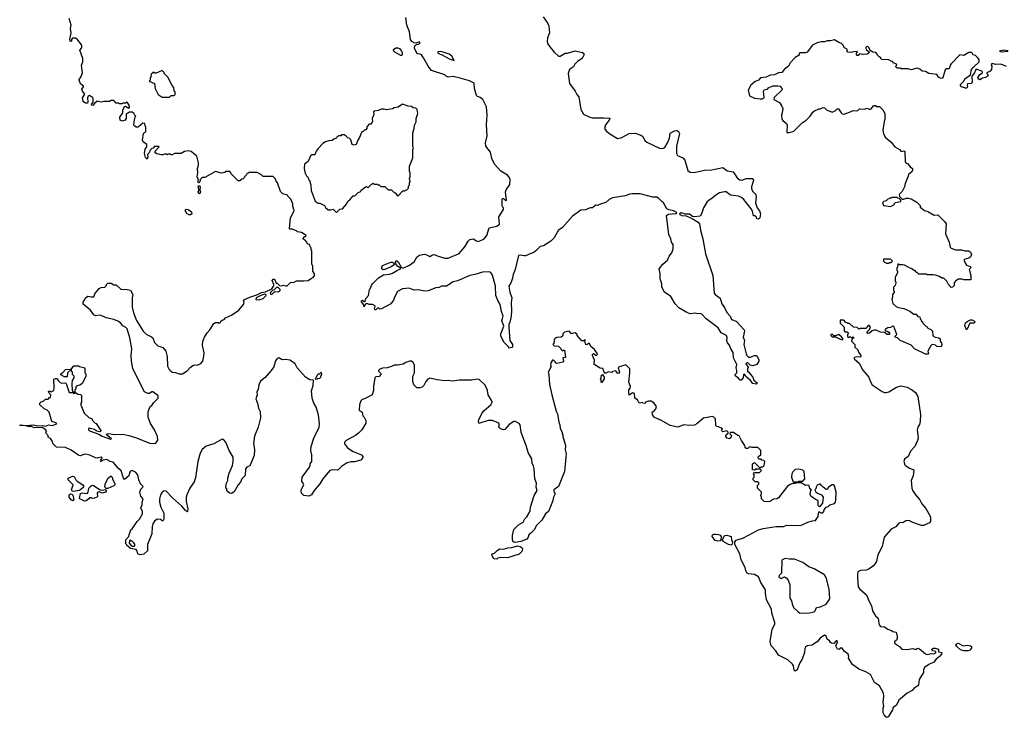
# Model space of a CAD drawing. Extents: x 2087054 to 2277909, y 548907 to 753496.
# Tile 34 of 256: x 2165038 to 2176840, y 548907 to 557271. Entities that reach past the tile are written whole.
import ezdxf

# ---------------------------------------------------------------- set-up
doc = ezdxf.new("R2010")
doc.units = 0

msp = doc.modelspace()

# ---------------------------------------------------------------- linework, layer by layer
at = {"layer": '0CON20XD'}
for points in [[(2166477, 550853), (2166452, 550865), (2166447, 550897), (2166435, 550920), (2166365, 550932), (2166335, 550960), (2166320, 550965), (2166320, 550975), (2166310, 550985), (2166308, 551025), (2166310, 551035), (2166347, 551073), (2166348, 551095), (2166368, 551155), (2166385, 551168), (2166444, 551256), (2166475, 551283), (2166509, 551345), (2166511, 551375), (2166491, 551418), (2166506, 551455), (2166504, 551485), (2166516, 551525), (2166488, 551558), (2166478, 551605), (2166488, 551642), (2166514, 551665), (2166517, 551675), (2166487, 551705), (2166464, 551755), (2166454, 551815), (2166425, 551846), (2166386, 551864), (2166365, 551856), (2166356, 551845), (2166345, 551802), (2166295, 551758), (2166281, 551775), (2166253, 551863), (2166221, 551891), (2166157, 551967), (2166120, 551975), (2166105, 551987), (2166075, 551996), (2166040, 551990), (2166014, 551974), (2166008, 551985), (2166028, 552018), (2166015, 552027), (2165977, 552017), (2165965, 552012), (2165945, 552016), (2165879, 552049), (2165845, 552058), (2165815, 552060), (2165768, 552042), (2165745, 552046), (2165655, 552109), (2165585, 552141), (2165480, 552145), (2165435, 552190), (2165432, 552215), (2165405, 552250), (2165380, 552265), (2165380, 552285), (2165350, 552315), (2165360, 552325), (2165350, 552355), (2165305, 552382), (2165215, 552376), (2165175, 552394), (2165135, 552392), (2165115, 552400), (2165038, 552405), (2165045, 552412), (2165115, 552406), (2165205, 552413), (2165255, 552403), (2165315, 552406), (2165345, 552398), (2165385, 552414), (2165425, 552406), (2165482, 552425), (2165480, 552435), (2165422, 552455), (2165390, 552565), (2165365, 552590), (2165330, 552605), (2165280, 552655), (2165280, 552675), (2165295, 552690), (2165325, 552700), (2165345, 552720), (2165377, 552723), (2165395, 552740), (2165408, 552742), (2165410, 552775), (2165392, 552792), (2165382, 552818), (2165402, 552818), (2165415, 552810), (2165440, 552820), (2165445, 552830), (2165452, 552855), (2165448, 552962), (2165465, 552970), (2165485, 552970), (2165501, 552941), (2165522, 552922), (2165542, 552912), (2165585, 552918), (2165595, 552910), (2165632, 552802), (2165680, 552800), (2165685, 552790), (2165698, 552792), (2165705, 552800), (2165735, 552780), (2165768, 552778), (2165780, 552765), (2165780, 552685), (2165770, 552675), (2165770, 552655), (2165810, 552555), (2165865, 552500), (2165898, 552488), (2165908, 552478), (2165910, 552465), (2165942, 552432), (2165955, 552430), (2166010, 552345), (2166008, 552332), (2165995, 552330), (2165955, 552343), (2165936, 552356), (2165885, 552369), (2165861, 552369), (2165862, 552355), (2165875, 552342), (2165985, 552301), (2166025, 552276), (2166125, 552240), (2166136, 552244), (2166135, 552250), (2166080, 552295), (2166083, 552307), (2166105, 552310), (2166175, 552298), (2166275, 552300), (2166347, 552287), (2166437, 552257), (2166595, 552192), (2166665, 552190), (2166692, 552228), (2166688, 552275), (2166652, 552355), (2166605, 552428), (2166576, 552505), (2166577, 552575), (2166602, 552635), (2166623, 552647), (2166647, 552683), (2166675, 552708), (2166696, 552734), (2166699, 552755), (2166695, 552767), (2166632, 552808), (2166622, 552808), (2166595, 552788), (2166575, 552788), (2166535, 552810), (2166476, 552916), (2166395, 553090), (2166377, 553177), (2166374, 553245), (2166380, 553325), (2166356, 553455), (2166325, 553563), (2166310, 553580), (2166275, 553602), (2166245, 553636), (2166215, 553656), (2166165, 553676), (2166075, 553698), (2166015, 553724), (2165995, 553728), (2165952, 553722), (2165925, 553732), (2165885, 553787), (2165799, 553859), (2165800, 553885), (2165818, 553918), (2165828, 553935), (2165855, 553957), (2165895, 553948), (2165925, 553950), (2165938, 553985), (2165991, 554049), (2166015, 554060), (2166057, 554063), (2166080, 554085), (2166080, 554095), (2166095, 554110), (2166135, 554110), (2166165, 554090), (2166195, 554090), (2166251, 554041), (2166325, 554036), (2166366, 554026), (2166392, 553975), (2166384, 553935), (2166384, 553825), (2166401, 553755), (2166439, 553665), (2166516, 553535), (2166555, 553502), (2166619, 553469), (2166632, 553455), (2166655, 553400), (2166695, 553360), (2166755, 553340), (2166790, 553295), (2166807, 553233), (2166810, 553115), (2166828, 553075), (2166848, 553055), (2166870, 553045), (2166905, 553042), (2166950, 553025), (2166990, 553025), (2167045, 553059), (2167079, 553101), (2167114, 553126), (2167135, 553132), (2167165, 553130), (2167208, 553148), (2167233, 553175), (2167246, 553236), (2167247, 553275), (2167227, 553365), (2167233, 553415), (2167254, 553466), (2167284, 553516), (2167315, 553552), (2167365, 553630), (2167385, 553642), (2167415, 553640), (2167425, 553630), (2167432, 553638), (2167445, 553640), (2167450, 553655), (2167465, 553670), (2167490, 553675), (2167505, 553697), (2167575, 553730), (2167665, 553788), (2167722, 553855), (2167730, 553885), (2167720, 553895), (2167732, 553915), (2167797, 553945), (2167879, 553971), (2167935, 553998), (2167982, 554008), (2168058, 554042), (2168082, 554078), (2168082, 554095), (2168062, 554145), (2168075, 554160), (2168088, 554158), (2168100, 554145), (2168112, 554112), (2168125, 554110), (2168153, 554083), (2168175, 554080), (2168195, 554088), (2168225, 554078), (2168245, 554080), (2168285, 554120), (2168327, 554123), (2168355, 554140), (2168445, 554138), (2168497, 554143), (2168535, 554172), (2168555, 554180), (2168572, 554205), (2168572, 554222), (2168550, 554255), (2168552, 554285), (2168552, 554312), (2168540, 554345), (2168540, 554495), (2168530, 554515), (2168530, 554535), (2168522, 554542), (2168510, 554575), (2168495, 554580), (2168480, 554595), (2168480, 554605), (2168458, 554628), (2168430, 554645), (2168455, 554670), (2168465, 554670), (2168470, 554685), (2168415, 554718), (2168368, 554728), (2168355, 554740), (2168305, 554760), (2168275, 554760), (2168270, 554765), (2168282, 554895), (2168305, 554930), (2168328, 554985), (2168312, 555035), (2168312, 555062), (2168287, 555117), (2168250, 555155), (2168248, 555168), (2168192, 555182), (2168162, 555212), (2168128, 555315), (2168110, 555335), (2168100, 555365), (2168075, 555390), (2167955, 555390), (2167935, 555410), (2167885, 555440), (2167785, 555440), (2167778, 555432), (2167762, 555428), (2167758, 555412), (2167732, 555388), (2167730, 555375), (2167718, 555362), (2167702, 555358), (2167675, 555340), (2167655, 555340), (2167572, 555422), (2167570, 555435), (2167555, 555450), (2167505, 555450), (2167495, 555440), (2167455, 555430), (2167385, 555450), (2167255, 555380), (2167225, 555380), (2167202, 555355), (2167198, 555325), (2167185, 555313), (2167174, 555325), (2167182, 555345), (2167164, 555385), (2167173, 555435), (2167168, 555485), (2167182, 555528), (2167182, 555555), (2167160, 555635), (2167118, 555672), (2167092, 555692), (2167065, 555698), (2167015, 555692), (2166975, 555668), (2166895, 555668), (2166865, 555650), (2166855, 555650), (2166845, 555660), (2166815, 555660), (2166805, 555650), (2166795, 555660), (2166775, 555660), (2166755, 555650), (2166735, 555652), (2166683, 555663), (2166660, 555675), (2166660, 555695), (2166710, 555745), (2166705, 555750), (2166655, 555750), (2166638, 555732), (2166622, 555728), (2166600, 555705), (2166590, 555675), (2166570, 555655), (2166572, 555625), (2166565, 555600), (2166545, 555620), (2166532, 555665), (2166543, 555717), (2166560, 555745), (2166560, 555775), (2166517, 555807), (2166508, 555825), (2166523, 555907), (2166535, 555920), (2166550, 555925), (2166550, 555985), (2166540, 555995), (2166538, 556028), (2166515, 556030), (2166459, 555981), (2166435, 555982), (2166418, 555995), (2166407, 556007), (2166408, 556045), (2166420, 556105), (2166430, 556115), (2166412, 556132), (2166410, 556145), (2166385, 556160), (2166355, 556160), (2166314, 556136), (2166312, 556085), (2166300, 556065), (2166265, 556056), (2166242, 556065), (2166238, 556102), (2166272, 556155), (2166274, 556186), (2166295, 556230), (2166305, 556232), (2166345, 556210), (2166352, 556218), (2166350, 556245), (2166335, 556270), (2166325, 556280), (2166305, 556270), (2166275, 556270), (2166265, 556260), (2166235, 556260), (2166225, 556270), (2166195, 556270), (2166165, 556300), (2166135, 556300), (2166115, 556290), (2166045, 556290), (2166015, 556282), (2165965, 556292), (2165933, 556267), (2165915, 556240), (2165904, 556244), (2165900, 556255), (2165917, 556283), (2165918, 556328), (2165909, 556339), (2165875, 556360), (2165857, 556355), (2165851, 556335), (2165856, 556284), (2165850, 556270), (2165825, 556268), (2165799, 556289), (2165791, 556335), (2165817, 556377), (2165790, 556415), (2165783, 556437), (2165802, 556465), (2165802, 556475), (2165765, 556500), (2165750, 556545), (2165750, 556555), (2165769, 556581), (2165790, 556635), (2165778, 556725), (2165793, 556767), (2165794, 556804), (2165758, 556905), (2165782, 556935), (2165781, 556965), (2165726, 557036), (2165705, 557048), (2165672, 557048), (2165660, 557035), (2165660, 557015), (2165655, 557010), (2165643, 557013), (2165640, 557035), (2165654, 557115), (2165646, 557165), (2165656, 557205), (2165631, 557285)], [(2172735, 555091), (2172695, 555131), (2172675, 555142), (2172625, 555141), (2172475, 555183), (2172385, 555183), (2172351, 555179), (2172295, 555159), (2172145, 555134), (2172104, 555115), (2172062, 555078), (2172000, 555060), (2171965, 555043), (2171945, 555048), (2171905, 555014), (2171875, 555016), (2171818, 554992), (2171762, 554988), (2171665, 554917), (2171545, 554780), (2171493, 554745), (2171443, 554657), (2171406, 554614), (2171315, 554558), (2171275, 554551), (2171225, 554498), (2171205, 554484), (2171100, 554440), (2171085, 554438), (2171035, 554448), (2171017, 554443), (2170978, 554275), (2170953, 554217), (2170945, 554173), (2170928, 554125), (2170901, 554075), (2170914, 554004), (2170938, 553935), (2170928, 553882), (2170934, 553785), (2170928, 553715), (2170914, 553646), (2170900, 553615), (2170899, 553585), (2170914, 553424), (2170943, 553375), (2170946, 553354), (2170935, 553342), (2170902, 553332), (2170900, 553345), (2170841, 553405), (2170805, 553480), (2170804, 553505), (2170840, 553595), (2170818, 553665), (2170831, 553715), (2170813, 553773), (2170796, 553856), (2170768, 553905), (2170745, 553965), (2170740, 554075), (2170707, 554207), (2170685, 554240), (2170665, 554249), (2170585, 554244), (2170495, 554216), (2170435, 554204), (2170285, 554141), (2170235, 554126), (2170155, 554076), (2170095, 554074), (2170065, 554061), (2170025, 554056), (2169935, 554018), (2169895, 554016), (2169813, 554033), (2169765, 554028), (2169705, 554051), (2169627, 554043), (2169565, 554011), (2169530, 553945), (2169519, 553909), (2169486, 553865), (2169374, 553804), (2169355, 553802), (2169342, 553812), (2169328, 553812), (2169307, 553793), (2169295, 553792), (2169290, 553805), (2169300, 553835), (2169292, 553845), (2169265, 553857), (2169228, 553858), (2169203, 553867), (2169187, 553863), (2169170, 553845), (2169165, 553830), (2169157, 553857), (2169130, 553895), (2169145, 553907), (2169165, 553892), (2169178, 553892), (2169185, 553930), (2169217, 553963), (2169230, 554035), (2169238, 554042), (2169253, 554085), (2169268, 554105), (2169340, 554175), (2169400, 554210), (2169469, 554221), (2169505, 554233), (2169565, 554269), (2169608, 554285), (2169603, 554293), (2169570, 554310), (2169550, 554335), (2169543, 554373), (2169553, 554385), (2169575, 554368), (2169612, 554302), (2169625, 554296), (2169643, 554297), (2169711, 554329), (2169765, 554366), (2169797, 554423), (2169824, 554446), (2169895, 554459), (2169912, 554452), (2169955, 554432), (2169987, 554453), (2170005, 554457), (2170055, 554434), (2170135, 554412), (2170175, 554413), (2170305, 554467), (2170374, 554546), (2170415, 554615), (2170435, 554634), (2170475, 554643), (2170515, 554619), (2170535, 554613), (2170575, 554626), (2170605, 554644), (2170636, 554684), (2170665, 554775), (2170755, 554795), (2170789, 554821), (2170782, 554908), (2170838, 554995), (2170836, 555016), (2170825, 555028), (2170819, 555045), (2170820, 555115), (2170825, 555126), (2170835, 555126), (2170865, 555100), (2170872, 555105), (2170860, 555205), (2170869, 555231), (2170914, 555296), (2170918, 555355), (2170905, 555384), (2170886, 555405), (2170803, 555455), (2170730, 555540), (2170699, 555605), (2170683, 555683), (2170625, 555755), (2170621, 555795), (2170643, 555877), (2170635, 556015), (2170641, 556125), (2170635, 556225), (2170589, 556315), (2170558, 556338), (2170525, 556348), (2170515, 556360), (2170489, 556445), (2170485, 556510), (2170428, 556538), (2170319, 556569), (2170235, 556588), (2170175, 556581), (2170151, 556595), (2170135, 556609), (2169975, 556663), (2169932, 556712), (2169879, 556815), (2169855, 556849), (2169838, 556858), (2169805, 556862), (2169786, 556895), (2169772, 556928), (2169773, 556957), (2169785, 556968), (2169825, 556982), (2169837, 556995), (2169825, 557004), (2169789, 556991), (2169765, 556993), (2169739, 557009), (2169723, 557035), (2169709, 557125), (2169678, 557205), (2169666, 557295)], [(2171314, 557304), (2171368, 557225), (2171379, 557195), (2171390, 557115), (2171364, 557055), (2171359, 557015), (2171366, 556985), (2171392, 556945), (2171445, 556881), (2171495, 556834), (2171517, 556835), (2171575, 556870), (2171605, 556869), (2171695, 556896), (2171785, 556876), (2171800, 556865), (2171799, 556845), (2171781, 556805), (2171729, 556775), (2171693, 556737), (2171674, 556705), (2171627, 556673), (2171612, 556625), (2171626, 556505), (2171695, 556414), (2171715, 556374), (2171738, 556345), (2171763, 556195), (2171797, 556137), (2171871, 556101), (2171903, 556093), (2172045, 556096), (2172110, 556090), (2172113, 556085), (2172104, 556065), (2172059, 556011), (2172049, 555965), (2172068, 555938), (2172112, 555902), (2172205, 555847), (2172255, 555858), (2172342, 555908), (2172415, 555909), (2172485, 555888), (2172505, 555876), (2172537, 555817), (2172555, 555801), (2172705, 555732), (2172745, 555728), (2172772, 555738), (2172800, 555785), (2172825, 555852), (2172835, 555912), (2172885, 555940), (2172915, 555942), (2172935, 555932), (2172946, 555905), (2172909, 555755), (2172912, 555665), (2172924, 555644), (2172985, 555615), (2173012, 555585), (2173045, 555464), (2173075, 555444), (2173121, 555439), (2173247, 555467), (2173335, 555470), (2173465, 555498), (2173517, 555457), (2173590, 555445), (2173636, 555375), (2173671, 555351), (2173695, 555346), (2173745, 555367), (2173826, 555366), (2173833, 555345), (2173808, 555265), (2173809, 555245), (2173822, 555215), (2173861, 555175), (2173866, 555146), (2173859, 555075), (2173877, 555017), (2173905, 554981), (2173919, 554945), (2173908, 554895), (2173895, 554880), (2173873, 554883), (2173870, 554905), (2173855, 554920), (2173835, 554920), (2173821, 554975), (2173804, 555005), (2173718, 555115), (2173688, 555138), (2173655, 555153), (2173556, 555165), (2173505, 555207), (2173485, 555207), (2173427, 555193), (2173382, 555168), (2173335, 555125), (2173302, 555108), (2173276, 555084), (2173233, 555017), (2173212, 554945), (2173195, 554914), (2173125, 554908), (2173103, 554913), (2173065, 554938), (2173015, 554939), (2172965, 554954), (2172945, 554945), (2172951, 554935), (2172976, 554924), (2173025, 554919), (2173099, 554889), (2173172, 554842), (2173186, 554825), (2173198, 554748), (2173225, 554645), (2173259, 554465), (2173348, 554205), (2173362, 553992), (2173376, 553976), (2173435, 553932), (2173455, 553865), (2173485, 553819), (2173512, 553762), (2173554, 553715), (2173570, 553675), (2173626, 553656), (2173721, 553551), (2173724, 553535), (2173708, 553465), (2173726, 553426), (2173718, 553375), (2173745, 553265), (2173755, 553243), (2173775, 553226), (2173795, 553226), (2173845, 553246), (2173864, 553244), (2173885, 553222), (2173896, 553194), (2173897, 553175), (2173872, 553135), (2173825, 553120), (2173795, 553128), (2173765, 553158), (2173753, 553157), (2173740, 553145), (2173768, 553105), (2173760, 553085), (2173760, 553055), (2173776, 553046), (2173796, 553015), (2173827, 552985), (2173837, 552947), (2173878, 552918), (2173878, 552912), (2173865, 552902), (2173825, 552910), (2173798, 552945), (2173741, 552991), (2173725, 553020), (2173712, 553015), (2173710, 552975), (2173685, 552950), (2173675, 552950), (2173648, 552978), (2173618, 552995), (2173612, 553005), (2173612, 553015), (2173633, 553037), (2173634, 553064), (2173624, 553095), (2173633, 553135), (2173594, 553215), (2173590, 553280), (2173562, 553325), (2173545, 553370), (2173520, 553395), (2173512, 553425), (2173519, 553461), (2173509, 553485), (2173445, 553518), (2173411, 553575), (2173266, 553685), (2173215, 553741), (2173195, 553750), (2173165, 553746), (2173135, 553751), (2173076, 553744), (2173035, 553759), (2172938, 553815), (2172895, 553863), (2172841, 553951), (2172768, 554005), (2172734, 554064), (2172734, 554105), (2172713, 554165), (2172714, 554224), (2172704, 554285), (2172745, 554339), (2172801, 554389), (2172823, 554435), (2172855, 554477), (2172871, 554525), (2172871, 554575), (2172852, 554605), (2172841, 554645), (2172818, 554695), (2172792, 554925), (2172815, 554940), (2172904, 554946), (2172913, 554955), (2172907, 554965), (2172875, 554981), (2172821, 554991), (2172793, 555003), (2172756, 555075), (2172735, 555091)], [(2176865, 556708), (2176798, 556738), (2176735, 556732), (2176712, 556742), (2176685, 556740), (2176682, 556725), (2176690, 556715), (2176687, 556673), (2176670, 556655), (2176630, 556635), (2176630, 556625), (2176642, 556612), (2176642, 556595), (2176615, 556578), (2176579, 556571), (2176545, 556550), (2176525, 556562), (2176523, 556575), (2176547, 556615), (2176580, 556635), (2176580, 556645), (2176570, 556655), (2176504, 556676), (2176493, 556665), (2176483, 556635), (2176452, 556595), (2176454, 556526), (2176448, 556505), (2176397, 556503), (2176394, 556486), (2176399, 556465), (2176389, 556451), (2176375, 556450), (2176325, 556464), (2176313, 556483), (2176314, 556495), (2176356, 556534), (2176367, 556563), (2176435, 556610), (2176448, 556675), (2176465, 556698), (2176538, 556765), (2176537, 556795), (2176519, 556819), (2176495, 556840), (2176465, 556850), (2176460, 556865), (2176445, 556878), (2176415, 556878), (2176355, 556842), (2176305, 556848), (2176205, 556742), (2176193, 556725), (2176185, 556690), (2176175, 556682), (2176148, 556682), (2176131, 556669), (2176102, 556575), (2176095, 556568), (2176083, 556567), (2176053, 556583), (2176032, 556615), (2175937, 556627), (2175895, 556648), (2175855, 556652), (2175826, 556676), (2175795, 556690), (2175725, 556670), (2175685, 556680), (2175605, 556680), (2175595, 556690), (2175555, 556690), (2175540, 556705), (2175540, 556715), (2175550, 556725), (2175548, 556738), (2175512, 556752), (2175498, 556768), (2175482, 556772), (2175455, 556790), (2175372, 556792), (2175360, 556805), (2175360, 556815), (2175340, 556825), (2175320, 556845), (2175317, 556857), (2175298, 556878), (2175263, 556883), (2175232, 556902), (2175220, 556935), (2175205, 556948), (2175190, 556945), (2175182, 556938), (2175182, 556925), (2175190, 556910), (2175220, 556885), (2175215, 556870), (2175195, 556858), (2175145, 556852), (2175105, 556860), (2175087, 556843), (2175075, 556842), (2175068, 556855), (2175070, 556875), (2175080, 556885), (2175075, 556890), (2175035, 556887), (2175004, 556876), (2174965, 556880), (2174952, 556895), (2174960, 556915), (2174924, 556934), (2174905, 556970), (2174890, 556985), (2174865, 556992), (2174805, 557028), (2174755, 557018), (2174715, 557018), (2174684, 557006), (2174644, 557006), (2174595, 556992), (2174540, 556965), (2174478, 556882), (2174455, 556874), (2174387, 556873), (2174380, 556865), (2174382, 556845), (2174335, 556817), (2174274, 556755), (2174254, 556715), (2174204, 556676), (2174175, 556639), (2174135, 556632), (2174085, 556609), (2174033, 556607), (2173985, 556580), (2173918, 556572), (2173892, 556545), (2173852, 556528), (2173801, 556485), (2173768, 556425), (2173787, 556357), (2173845, 556330), (2173915, 556322), (2173937, 556323), (2173960, 556335), (2173954, 556415), (2173961, 556429), (2174001, 556439), (2174015, 556452), (2174065, 556478), (2174125, 556478), (2174152, 556472), (2174163, 556463), (2174178, 556445), (2174172, 556425), (2174081, 556339), (2174078, 556315), (2174145, 556277), (2174174, 556234), (2174184, 556205), (2174177, 556155)], [(2169615, 556840), (2169605, 556840), (2169535, 556882), (2169522, 556895), (2169520, 556915), (2169546, 556934), (2169572, 556932), (2169589, 556925), (2169614, 556895), (2169621, 556875), (2169622, 556848), (2169615, 556840)], [(2170245, 556782), (2170216, 556835), (2170185, 556859), (2170113, 556883), (2170082, 556888), (2170051, 556885), (2170048, 556875), (2170056, 556865), (2170100, 556850), (2170185, 556800), (2170245, 556782)], [(2176885, 556896), (2176835, 556907), (2176782, 556895), (2176806, 556884), (2176882, 556892)], [(2166835, 556340), (2166855, 556360), (2166888, 556362), (2166900, 556375), (2166900, 556405), (2166890, 556415), (2166887, 556457), (2166865, 556480), (2166815, 556580), (2166770, 556625), (2166768, 556638), (2166745, 556660), (2166675, 556630), (2166655, 556630), (2166645, 556640), (2166632, 556638), (2166613, 556617), (2166610, 556585), (2166600, 556575), (2166600, 556545), (2166590, 556535), (2166652, 556505), (2166662, 556445), (2166698, 556375), (2166745, 556340), (2166835, 556340)], [(2168835, 554960), (2168875, 555000), (2168908, 555002), (2168955, 555060), (2168970, 555095), (2168995, 555110), (2169035, 555160), (2169055, 555160), (2169095, 555200), (2169125, 555210), (2169130, 555225), (2169182, 555268), (2169195, 555270), (2169202, 555262), (2169215, 555260), (2169255, 555300), (2169268, 555302), (2169275, 555310), (2169285, 555300), (2169325, 555300), (2169332, 555292), (2169345, 555290), (2169365, 555270), (2169415, 555270), (2169455, 555230), (2169495, 555230), (2169525, 555200), (2169540, 555195), (2169565, 555160), (2169578, 555162), (2169632, 555218), (2169655, 555220), (2169662, 555228), (2169678, 555232), (2169698, 555252), (2169700, 555275), (2169710, 555285), (2169710, 555315), (2169718, 555325), (2169712, 555365), (2169720, 555385), (2169720, 555435), (2169710, 555455), (2169710, 555515), (2169750, 555615), (2169750, 555715), (2169758, 555735), (2169750, 555755), (2169750, 555915), (2169768, 555965), (2169770, 556005), (2169792, 556048), (2169792, 556085), (2169810, 556145), (2169802, 556192), (2169785, 556210), (2169755, 556212), (2169735, 556228), (2169693, 556233), (2169625, 556258), (2169575, 556222), (2169525, 556212), (2169505, 556202), (2169435, 556188), (2169405, 556198), (2169375, 556198), (2169335, 556180), (2169290, 556175), (2169280, 556165), (2169282, 556135), (2169262, 556085), (2169267, 556055), (2169260, 556035), (2169245, 556020), (2169225, 556020), (2169200, 555985), (2169200, 555965), (2169185, 555950), (2169175, 555950), (2169155, 555930), (2169140, 555925), (2169108, 555852), (2169090, 555825), (2169070, 555775), (2169045, 555768), (2169023, 555773), (2169005, 555830), (2168985, 555850), (2168970, 555855), (2168945, 555880), (2168925, 555890), (2168895, 555890), (2168885, 555880), (2168863, 555877), (2168840, 555865), (2168835, 555850), (2168805, 555840), (2168785, 555822), (2168745, 555820), (2168703, 555807), (2168670, 555785), (2168614, 555726), (2168590, 555695), (2168575, 555650), (2168535, 555650), (2168525, 555640), (2168495, 555570), (2168453, 555537), (2168448, 555485), (2168460, 555425), (2168468, 555418), (2168472, 555402), (2168497, 555377), (2168500, 555355), (2168510, 555345), (2168528, 555285), (2168533, 555223), (2168580, 555095), (2168615, 555070), (2168635, 555070), (2168690, 555045), (2168705, 555020), (2168735, 554990), (2168765, 554990), (2168795, 555000), (2168835, 554960)], [(2174177, 556155), (2174170, 556125), (2174175, 556080), (2174185, 556062), (2174228, 556025), (2174238, 556005), (2174232, 555925), (2174235, 555920), (2174265, 555920), (2174318, 555935), (2174418, 556035), (2174463, 556065), (2174513, 556115), (2174545, 556162), (2174565, 556178), (2174615, 556202), (2174637, 556203), (2174665, 556218), (2174685, 556212), (2174709, 556189), (2174775, 556162), (2174811, 556179), (2174835, 556202), (2174852, 556202), (2174884, 556154), (2174895, 556143), (2174915, 556138), (2174965, 556152), (2175028, 556182), (2175065, 556178), (2175085, 556182), (2175105, 556200), (2175165, 556198), (2175195, 556208), (2175227, 556193), (2175245, 556200), (2175275, 556240), (2175295, 556240), (2175305, 556230), (2175345, 556230), (2175385, 556190), (2175408, 556145), (2175408, 556075), (2175398, 556052), (2175382, 555945), (2175392, 555905), (2175413, 555863), (2175483, 555803), (2175527, 555747), (2175584, 555714), (2175605, 555690), (2175635, 555698), (2175649, 555689), (2175650, 555565), (2175662, 555552), (2175678, 555548), (2175712, 555505), (2175738, 555485), (2175740, 555465), (2175730, 555445), (2175690, 555415), (2175687, 555393), (2175648, 555295), (2175648, 555275), (2175615, 555210), (2175580, 555175), (2175582, 555152), (2175615, 555120), (2175635, 555120), (2175665, 555132), (2175692, 555132), (2175722, 555122), (2175793, 555083), (2175830, 555045), (2175832, 555022), (2175885, 554982), (2175925, 554970), (2175998, 554928), (2176045, 554930), (2176125, 554850), (2176142, 554822), (2176137, 554705), (2176181, 554605), (2176193, 554543), (2176205, 554531), (2176255, 554512), (2176325, 554512), (2176365, 554501), (2176415, 554499), (2176434, 554484), (2176447, 554455), (2176435, 554428), (2176415, 554412), (2176360, 554395), (2176360, 554375), (2176387, 554327), (2176405, 554318), (2176427, 554317), (2176440, 554305), (2176435, 554290), (2176420, 554275), (2176440, 554205), (2176438, 554152), (2176355, 554150), (2176335, 554160), (2176285, 554160), (2176268, 554142), (2176250, 554135), (2176250, 554125), (2176240, 554115), (2176238, 554082), (2176218, 554062), (2176205, 554060), (2176172, 554095), (2176152, 554135), (2176115, 554170), (2176093, 554173), (2176062, 554192), (2176017, 554207), (2175988, 554212), (2175915, 554210), (2175905, 554220), (2175815, 554220), (2175795, 554240), (2175785, 554240), (2175775, 554260), (2175765, 554260), (2175730, 554285), (2175695, 554298), (2175645, 554328), (2175625, 554332), (2175585, 554330), (2175575, 554340), (2175562, 554338), (2175560, 554305), (2175550, 554295), (2175550, 554265), (2175560, 554255), (2175560, 554235), (2175530, 554185), (2175530, 554135), (2175538, 554128), (2175540, 554115), (2175530, 554085), (2175510, 554065), (2175510, 554025), (2175520, 554015), (2175520, 554005), (2175500, 553975), (2175500, 553945), (2175490, 553915), (2175505, 553870), (2175545, 553832), (2175571, 553821), (2175635, 553808), (2175707, 553777), (2175755, 553740), (2175785, 553740), (2175802, 553712), (2175828, 553708), (2175830, 553685), (2175838, 553678), (2175842, 553662), (2175858, 553648), (2175862, 553632), (2175902, 553592), (2175915, 553590), (2175922, 553572), (2175958, 553558), (2175980, 553535), (2175982, 553482), (2176013, 553463), (2176057, 553457), (2176070, 553445), (2176070, 553415), (2176086, 553396), (2176090, 553375), (2176085, 553350), (2176033, 553353), (2176017, 553367), (2175985, 553378), (2175965, 553370), (2175923, 553297), (2175930, 553265), (2175925, 553260), (2175895, 553262), (2175762, 553325), (2175725, 553370), (2175610, 553415), (2175590, 553425), (2175558, 553458), (2175530, 553465), (2175530, 553475), (2175550, 553495), (2175514, 553594), (2175505, 553597), (2175475, 553582), (2175443, 553577), (2175412, 553558), (2175410, 553545), (2175415, 553540), (2175435, 553538), (2175456, 553526), (2175467, 553505), (2175460, 553495), (2175435, 553497), (2175402, 553522), (2175354, 553524), (2175305, 553548), (2175275, 553548), (2175255, 553540), (2175225, 553512), (2175205, 553508), (2175195, 553520), (2175195, 553530), (2175223, 553557), (2175237, 553585), (2175220, 553605), (2175210, 553605), (2175186, 553574), (2175175, 553568), (2175112, 553568), (2175095, 553560), (2175075, 553580), (2175033, 553583), (2174985, 553630), (2174965, 553630), (2174958, 553638), (2174942, 553642), (2174915, 553670), (2174872, 553668), (2174872, 553632), (2174920, 553585), (2174922, 553542), (2174935, 553530), (2174958, 553528), (2174970, 553515), (2174970, 553505), (2174960, 553495), (2174962, 553472), (2174975, 553460), (2174985, 553470), (2174998, 553468), (2175005, 553460), (2175018, 553462), (2175025, 553470), (2175038, 553458), (2175038, 553452), (2175022, 553448), (2175012, 553438), (2175010, 553415), (2175050, 553375), (2175050, 553345), (2175084, 553314), (2175094, 553284), (2175120, 553245), (2175117, 553223), (2175065, 553228), (2175045, 553220), (2175040, 553215), (2175042, 553205), (2175101, 553151), (2175145, 553070), (2175216, 552986), (2175235, 552928), (2175255, 552893), (2175375, 552814), (2175405, 552800), (2175425, 552800), (2175455, 552810), (2175546, 552864), (2175605, 552881), (2175675, 552866), (2175727, 552837), (2175775, 552800), (2175802, 552755), (2175836, 552536), (2175833, 552455), (2175824, 552416), (2175804, 552385), (2175796, 552355), (2175806, 552255), (2175800, 552225), (2175766, 552154), (2175715, 552098), (2175687, 552035), (2175645, 552002), (2175637, 551975), (2175648, 551935), (2175661, 551921), (2175705, 551894), (2175757, 551875), (2175746, 551804), (2175722, 551745), (2175731, 551655), (2175745, 551624), (2175777, 551575), (2175828, 551515), (2175851, 551465), (2175899, 551409), (2175950, 551320), (2175957, 551297), (2175955, 551254), (2175945, 551240), (2175915, 551228), (2175875, 551208), (2175846, 551206), (2175745, 551241), (2175695, 551266), (2175658, 551262), (2175625, 551238), (2175595, 551243), (2175575, 551233), (2175538, 551192), (2175485, 551162), (2175401, 551065), (2175374, 550956), (2175324, 550855), (2175307, 550775), (2175275, 550728), (2175215, 550682), (2175185, 550673), (2175115, 550669), (2175085, 550650), (2175079, 550625), (2175080, 550575), (2175090, 550470), (2175109, 550445), (2175190, 550375), (2175216, 550305), (2175248, 550245), (2175259, 550185), (2175294, 550125), (2175329, 550095), (2175330, 550065), (2175338, 550015), (2175355, 549996), (2175405, 549991), (2175445, 549962), (2175489, 549949), (2175505, 549937), (2175545, 549928), (2175557, 549875), (2175555, 549850), (2175549, 549831), (2175525, 549810), (2175522, 549795), (2175582, 549755), (2175613, 549723), (2175675, 549719), (2175745, 549732), (2175765, 549722), (2175785, 549722), (2175805, 549736), (2175825, 549728), (2175895, 549667), (2175915, 549660), (2175965, 549672), (2175995, 549670), (2176010, 549675), (2176020, 549685), (2176020, 549695), (2175982, 549702), (2175970, 549715), (2175970, 549725), (2175993, 549737), (2176013, 549737), (2176050, 549725), (2176052, 549692), (2176090, 549685), (2176087, 549665), (2176065, 549638), (2176023, 549605), (2175995, 549567), (2175935, 549540), (2175884, 549505), (2175871, 549475), (2175870, 549445), (2175820, 549360), (2175812, 549298), (2175804, 549285), (2175755, 549254), (2175735, 549230), (2175675, 549197), (2175595, 549127), (2175575, 549112), (2175546, 549054), (2175508, 549025), (2175500, 548995), (2175452, 548915), (2175443, 548907), (2175425, 548910), (2175401, 548935), (2175389, 548959), (2175389, 549015), (2175396, 549045), (2175388, 549085), (2175394, 549155), (2175390, 549195), (2175345, 549283), (2175283, 549323), (2175235, 549420), (2175182, 549452), (2175095, 549484), (2175022, 549542), (2174972, 549615), (2174977, 549635), (2174968, 549665), (2174924, 549694), (2174896, 549736), (2174885, 549738), (2174855, 549720), (2174842, 549722), (2174822, 549765), (2174823, 549777), (2174840, 549805), (2174836, 549826), (2174825, 549822), (2174797, 549793), (2174770, 549795), (2174755, 549802), (2174743, 549823), (2174718, 549845), (2174705, 549880), (2174685, 549892), (2174632, 549855), (2174602, 549815), (2174535, 549772), (2174475, 549763), (2174455, 549748), (2174450, 549730), (2174444, 549685), (2174416, 549605), (2174388, 549562), (2174355, 549470), (2174342, 549468), (2174335, 549460), (2174323, 549473), (2174312, 549525), (2174302, 549545), (2174245, 549597), (2174132, 549652), (2174101, 549705), (2174045, 549763), (2174034, 549815), (2174056, 549965), (2174089, 550025), (2174091, 550045), (2174054, 550154), (2174050, 550205), (2173989, 550315), (2173976, 550395), (2173978, 550435), (2173921, 550525), (2173895, 550590), (2173845, 550618), (2173775, 550626), (2173757, 550637), (2173742, 550665), (2173732, 550705), (2173685, 550795), (2173670, 550865), (2173609, 550979), (2173608, 551012), (2173625, 551031), (2173715, 551059), (2173895, 551156), (2173948, 551172), (2174105, 551196), (2174193, 551193), (2174235, 551212), (2174385, 551206), (2174418, 551215), (2174484, 551246), (2174537, 551263), (2174575, 551268), (2174607, 551315), (2174615, 551370), (2174625, 551370), (2174638, 551358), (2174665, 551360), (2174677, 551373), (2174680, 551395), (2174704, 551426), (2174727, 551433), (2174750, 551455), (2174805, 551472), (2174817, 551485), (2174821, 551505), (2174826, 551605), (2174804, 551684), (2174790, 551695), (2174775, 551693), (2174734, 551666), (2174715, 551640), (2174705, 551640), (2174667, 551667), (2174645, 551692)], [(2167185, 555182), (2167177, 555205), (2167190, 555225), (2167177, 555265), (2167185, 555280), (2167195, 555278), (2167199, 555269), (2167197, 555227), (2167203, 555205), (2167195, 555188), (2167185, 555182)], [(2175475, 555032), (2175515, 555050), (2175533, 555077), (2175598, 555092), (2175598, 555108), (2175578, 555128), (2175565, 555130), (2175555, 555140), (2175495, 555138), (2175485, 555130), (2175465, 555130), (2175458, 555122), (2175445, 555120), (2175425, 555100), (2175395, 555090), (2175380, 555075), (2175390, 555045), (2175475, 555032)], [(2167085, 554930), (2167065, 554930), (2167058, 554938), (2167042, 554942), (2167038, 554958), (2167020, 554985), (2167032, 554998), (2167057, 554997), (2167098, 554968), (2167100, 554945), (2167085, 554930)], [(2169395, 554272), (2169379, 554285), (2169377, 554305), (2169385, 554325), (2169485, 554364), (2169504, 554364), (2169520, 554355), (2169530, 554335), (2169491, 554309), (2169415, 554274), (2169395, 554272)], [(2175425, 554350), (2175455, 554352), (2175465, 554360), (2175485, 554360), (2175500, 554375), (2175475, 554400), (2175395, 554400), (2175390, 554395), (2175390, 554375), (2175402, 554362), (2175418, 554358), (2175425, 554350)], [(2168065, 553980), (2168095, 554010), (2168135, 554008), (2168150, 554015), (2168160, 554025), (2168160, 554035), (2168135, 554060), (2168115, 554060), (2168088, 554032), (2168072, 554028), (2168040, 553995), (2168045, 553980), (2168065, 553980)], [(2167905, 553913), (2167955, 553928), (2167990, 553965), (2167988, 553978), (2167975, 553980), (2167930, 553965), (2167874, 553936), (2167870, 553915), (2167905, 553913)], [(2176385, 553553), (2176366, 553605), (2176375, 553636), (2176395, 553654), (2176435, 553674), (2176455, 553672), (2176483, 553655), (2176487, 553645), (2176475, 553632), (2176425, 553632), (2176395, 553560), (2176385, 553553)], [(2174645, 551692), (2174635, 551702), (2174625, 551702), (2174595, 551690), (2174583, 551667), (2174580, 551645), (2174570, 551635), (2174581, 551611), (2174600, 551595), (2174650, 551575), (2174668, 551545), (2174660, 551475), (2174625, 551430), (2174610, 551445), (2174610, 551505), (2174575, 551520), (2174519, 551559), (2174513, 551585), (2174522, 551628), (2174530, 551635), (2174510, 551645), (2174500, 551685), (2174485, 551692), (2174458, 551688), (2174405, 551720), (2174355, 551720), (2174335, 551710), (2174305, 551712), (2174275, 551700), (2174243, 551677), (2174132, 551538), (2174115, 551527), (2174075, 551522), (2174025, 551492), (2173963, 551493), (2173930, 551525), (2173930, 551545), (2173920, 551565), (2173930, 551585), (2173930, 551605), (2173880, 551655), (2173880, 551685), (2173898, 551702), (2173898, 551718), (2173885, 551730), (2173852, 551732), (2173830, 551755), (2173830, 551775), (2173840, 551785), (2173840, 551815), (2173832, 551828), (2173845, 551840), (2173905, 551840), (2173930, 551865), (2173915, 551880), (2173855, 551880), (2173845, 551870), (2173820, 551875), (2173820, 551945), (2173845, 551960), (2173905, 551900), (2173918, 551902), (2173925, 551910), (2173945, 551910), (2173960, 551925), (2173970, 551975), (2173957, 551987), (2173935, 551990), (2173925, 552000), (2173902, 552002), (2173890, 552015), (2173892, 552038), (2173905, 552040), (2173920, 552055), (2173920, 552105), (2173885, 552140), (2173815, 552140), (2173795, 552150), (2173780, 552145), (2173765, 552130), (2173745, 552130), (2173732, 552145), (2173730, 552165), (2173688, 552225), (2173663, 552283), (2173645, 552287), (2173595, 552320), (2173555, 552320), (2173550, 552305), (2173570, 552285), (2173561, 552259), (2173545, 552247), (2173514, 552254), (2173503, 552275), (2173507, 552293), (2173528, 552312), (2173530, 552325), (2173515, 552340), (2173465, 552330), (2173450, 552345), (2173460, 552365), (2173450, 552375), (2173415, 552390), (2173392, 552392), (2173383, 552413), (2173378, 552485), (2173360, 552505), (2173342, 552512), (2173236, 552494), (2173155, 552427), (2173125, 552411), (2173065, 552406), (2172998, 552412), (2172925, 552387), (2172835, 552404), (2172732, 552465), (2172645, 552502), (2172622, 552535), (2172620, 552565), (2172648, 552585), (2172662, 552605), (2172672, 552635), (2172639, 552679), (2172606, 552696), (2172575, 552696), (2172540, 552685), (2172535, 552670), (2172513, 552673), (2172505, 552680), (2172465, 552673), (2172445, 552712), (2172410, 552735), (2172409, 552789), (2172383, 552797), (2172345, 552770), (2172338, 552795), (2172338, 552832), (2172357, 552853), (2172360, 552875), (2172340, 552925), (2172352, 553035), (2172350, 553085), (2172305, 553132), (2172252, 553118), (2172225, 553110), (2172210, 553095), (2172227, 553045), (2172215, 553030), (2172205, 553032), (2172185, 553060), (2172148, 553052), (2172135, 553040), (2172095, 553050), (2172065, 553032), (2172053, 553033), (2172043, 553043), (2172029, 553089), (2171995, 553092), (2171922, 553135), (2171928, 553188), (2171902, 553245), (2171903, 553257), (2171915, 553268), (2171945, 553248), (2171955, 553248), (2171962, 553265), (2171928, 553315), (2171884, 553354), (2171868, 553388), (2171855, 553390), (2171835, 553372), (2171825, 553378), (2171818, 553385), (2171810, 553415), (2171818, 553428), (2171805, 553430), (2171795, 553420), (2171775, 553422), (2171720, 553485), (2171720, 553495), (2171695, 553518), (2171665, 553508), (2171648, 553508), (2171624, 553536), (2171570, 553525), (2171550, 553505), (2171548, 553482), (2171530, 553465), (2171478, 553462), (2171455, 553450), (2171443, 553435), (2171440, 553385), (2171430, 553375), (2171445, 553360), (2171497, 553357), (2171525, 553330), (2171530, 553315), (2171545, 553300), (2171555, 553310), (2171568, 553308), (2171582, 553225), (2171575, 553218), (2171555, 553220), (2171550, 553215), (2171558, 553175), (2171547, 553163), (2171475, 553150), (2171460, 553155), (2171460, 553165), (2171438, 553188), (2171425, 553190), (2171403, 553155), (2171400, 553125), (2171408, 553115), (2171402, 553095), (2171374, 553045), (2171381, 553015), (2171387, 552897), (2171417, 552775), (2171468, 552578), (2171483, 552545), (2171500, 552445), (2171514, 552415), (2171515, 552370), (2171542, 552325), (2171542, 552305), (2171550, 552295), (2171548, 552275), (2171580, 552165), (2171576, 552115), (2171588, 552065), (2171586, 552026), (2171568, 551855), (2171498, 551675), (2171441, 551635), (2171441, 551615), (2171457, 551585), (2171435, 551545), (2171426, 551494), (2171377, 551373), (2171342, 551345), (2171298, 551272), (2171232, 551208), (2171204, 551155), (2171166, 551114), (2171141, 551095), (2171133, 551065), (2171115, 551043), (2171045, 551014), (2170975, 551001), (2170952, 551012), (2170944, 551034), (2170943, 551085), (2170962, 551158), (2171015, 551213), (2171074, 551245), (2171091, 551285), (2171115, 551309), (2171145, 551357), (2171158, 551385), (2171162, 551425), (2171206, 551565), (2171239, 551625), (2171229, 551665), (2171234, 551715), (2171212, 551765), (2171204, 551885), (2171197, 551917), (2171179, 551955), (2171176, 552006), (2171132, 552082), (2171108, 552165), (2171068, 552268), (2171049, 552325), (2171037, 552415), (2171025, 552428), (2170975, 552452), (2170962, 552452), (2170905, 552418), (2170853, 552357), (2170835, 552352), (2170800, 552365), (2170780, 552385), (2170780, 552395), (2170790, 552405), (2170780, 552435), (2170705, 552464), (2170655, 552466), (2170555, 552433), (2170540, 552435), (2170537, 552455), (2170542, 552475), (2170582, 552558), (2170604, 552586), (2170686, 552654), (2170700, 552685), (2170700, 552695), (2170653, 552773), (2170647, 552825), (2170630, 552865), (2170612, 552895), (2170545, 552958), (2170525, 552960), (2170455, 552949), (2170305, 552948), (2170225, 552936), (2170175, 552946), (2170135, 552942), (2170042, 552952), (2169955, 552972), (2169931, 552959), (2169905, 552932), (2169883, 552887), (2169860, 552865), (2169835, 552858), (2169798, 552858), (2169762, 552892), (2169752, 552932), (2169749, 552995), (2169772, 553035), (2169770, 553135), (2169762, 553142), (2169758, 553158), (2169725, 553180), (2169665, 553160), (2169635, 553142), (2169565, 553128), (2169525, 553128), (2169495, 553112), (2169442, 553098), (2169388, 553092), (2169355, 553080), (2169340, 553065), (2169340, 553055), (2169367, 553027), (2169368, 553015), (2169346, 552994), (2169305, 552987), (2169293, 552975), (2169278, 552875), (2169280, 552825), (2169262, 552775), (2169187, 552733), (2169137, 552713), (2169128, 552702), (2169112, 552655), (2169108, 552588), (2169142, 552565), (2169151, 552521), (2169168, 552505), (2169187, 552467), (2169188, 552435), (2169138, 552355), (2169098, 552315), (2169064, 552286), (2168950, 552225), (2168930, 552205), (2168930, 552185), (2168965, 552138), (2169035, 552092), (2169133, 552053), (2169150, 552035), (2169148, 552012), (2169125, 551990), (2169052, 551968), (2169005, 551968), (2168955, 551953), (2168893, 551915), (2168865, 551880), (2168850, 551870), (2168785, 551874), (2168756, 551864), (2168670, 551765), (2168636, 551705), (2168568, 551625), (2168534, 551576), (2168503, 551557), (2168445, 551567), (2168416, 551595), (2168410, 551615), (2168411, 551635), (2168443, 551695), (2168437, 551715), (2168418, 551735), (2168422, 551785), (2168510, 551905), (2168520, 551925), (2168520, 551945), (2168538, 551975), (2168540, 552055), (2168528, 552105), (2168532, 552155), (2168562, 552255), (2168626, 552384), (2168633, 552427), (2168620, 552535), (2168590, 552625), (2168563, 552675), (2168543, 552735), (2168537, 552823), (2168557, 552885), (2168558, 552948), (2168515, 552952), (2168462, 552985), (2168363, 553095), (2168338, 553145), (2168295, 553178), (2168275, 553188), (2168223, 553197), (2168183, 553193), (2168145, 553217), (2168125, 553208), (2168105, 553180), (2168082, 553108), (2168052, 553065), (2167978, 552982), (2167925, 552938), (2167904, 552895), (2167898, 552842), (2167882, 552805), (2167886, 552774), (2167870, 552725), (2167890, 552675), (2167902, 552615), (2167922, 552575), (2167923, 552497), (2167897, 552385), (2167854, 552276), (2167839, 552195), (2167853, 552115), (2167847, 552045), (2167795, 551920), (2167762, 551905), (2167743, 551887), (2167740, 551805), (2167702, 551768), (2167683, 551725), (2167658, 551695), (2167610, 551610), (2167575, 551592), (2167553, 551593), (2167522, 551622), (2167520, 551645), (2167510, 551655), (2167512, 551705), (2167532, 551745), (2167532, 551775), (2167548, 551835), (2167587, 551925), (2167596, 551976), (2167597, 552025), (2167550, 552105), (2167507, 552205), (2167479, 552239), (2167465, 552242), (2167366, 552184), (2167274, 552156), (2167223, 552117), (2167201, 552075), (2167171, 551975), (2167145, 551780), (2167128, 551732), (2167076, 551654), (2167040, 551575), (2167033, 551545), (2167033, 551495), (2167052, 551405), (2167050, 551375), (2167045, 551372), (2167025, 551388), (2166980, 551440), (2166874, 551534), (2166795, 551618), (2166768, 551622), (2166745, 551608), (2166724, 551575), (2166714, 551525), (2166714, 551485), (2166730, 551425), (2166767, 551355), (2166767, 551283), (2166755, 551260), (2166727, 551277), (2166685, 551282), (2166652, 551258), (2166634, 551226), (2166626, 551195), (2166620, 551105), (2166571, 550979), (2166568, 550902), (2166526, 550864), (2166477, 550853)], [(2174895, 553432), (2174910, 553445), (2174890, 553470), (2174862, 553492), (2174845, 553493), (2174815, 553480), (2174795, 553480), (2174775, 553500), (2174760, 553495), (2174760, 553485), (2174775, 553470), (2174815, 553470), (2174863, 553443), (2174895, 553432)], [(2165575, 552988), (2165532, 553012), (2165530, 553025), (2165555, 553040), (2165585, 553078), (2165645, 553080), (2165650, 553075), (2165648, 553062), (2165632, 553058), (2165610, 553035), (2165605, 552990), (2165575, 552988)], [(2165700, 552800), (2165695, 552800), (2165680, 552800), (2165680, 552815), (2165670, 552825), (2165668, 552905), (2165672, 552945), (2165690, 552975), (2165690, 552995), (2165670, 553015), (2165670, 553045), (2165660, 553055), (2165660, 553085), (2165688, 553122), (2165742, 553122), (2165753, 553113), (2165820, 553095), (2165820, 553035), (2165830, 553025), (2165830, 552995), (2165789, 552911), (2165767, 552893), (2165728, 552882), (2165712, 552868), (2165710, 552845), (2165700, 552835), (2165700, 552800)], [(2168605, 552960), (2168612, 552968), (2168635, 552972), (2168647, 552983), (2168650, 553005), (2168660, 553015), (2168655, 553040), (2168642, 553038), (2168628, 553022), (2168615, 553020), (2168603, 553007), (2168588, 552972), (2168580, 552965), (2168605, 552960)], [(2172015, 552920), (2172000, 552925), (2172010, 552935), (2172000, 552965), (2172007, 552973), (2172013, 553007), (2172025, 553018), (2172042, 552985), (2172043, 552965), (2172015, 552920)], [(2165685, 551614), (2165667, 551617), (2165660, 551635), (2165677, 551695), (2165620, 551755), (2165620, 551775), (2165675, 551799), (2165692, 551795), (2165710, 551755), (2165725, 551738), (2165795, 551696), (2165806, 551675), (2165795, 551658), (2165754, 551626), (2165685, 551614)], [(2166075, 551650), (2166063, 551663), (2166060, 551675), (2166068, 551715), (2166098, 551775), (2166125, 551800), (2166135, 551800), (2166147, 551787), (2166148, 551765), (2166178, 551705), (2166177, 551695), (2166166, 551684), (2166095, 551652), (2166075, 551650)], [(2174365, 551730), (2174375, 551740), (2174425, 551740), (2174450, 551765), (2174440, 551855), (2174425, 551870), (2174375, 551880), (2174335, 551878), (2174305, 551850), (2174292, 551825), (2174288, 551785), (2174305, 551740), (2174315, 551730), (2174365, 551730)], [(2165815, 551500), (2165758, 551525), (2165754, 551535), (2165765, 551590), (2165785, 551600), (2165835, 551590), (2165850, 551595), (2165858, 551605), (2165868, 551655), (2165895, 551684), (2165905, 551689), (2165922, 551685), (2166003, 551633), (2166025, 551630), (2166065, 551640), (2166077, 551627), (2166065, 551608), (2166025, 551594), (2165992, 551612), (2165975, 551608), (2165967, 551593), (2165970, 551555), (2165962, 551545), (2165933, 551533), (2165905, 551532), (2165895, 551540), (2165875, 551538), (2165868, 551525), (2165835, 551503), (2165815, 551500)], [(2165675, 551503), (2165655, 551513), (2165630, 551545), (2165630, 551575), (2165645, 551588), (2165663, 551583), (2165675, 551572), (2165686, 551515), (2165675, 551503)], [(2173405, 551018), (2173375, 551028), (2173340, 551075), (2173344, 551095), (2173357, 551103), (2173385, 551104), (2173415, 551100), (2173435, 551091), (2173446, 551075), (2173444, 551035), (2173435, 551022), (2173405, 551018)], [(2173565, 550972), (2173535, 550977), (2173469, 551015), (2173463, 551035), (2173487, 551085), (2173515, 551091), (2173565, 551074), (2173570, 551035), (2173581, 551005), (2173578, 550982), (2173565, 550972)], [(2166388, 550958), (2166415, 550960), (2166420, 550975), (2166405, 551000), (2166385, 551020), (2166375, 551020), (2166365, 551030), (2166352, 551028), (2166350, 550995), (2166371, 550971), (2166388, 550958)], [(2170755, 550802), (2170725, 550806), (2170709, 550825), (2170697, 550855), (2170705, 550866), (2170728, 550875), (2170760, 550905), (2170794, 550926), (2170836, 550924), (2170888, 550938), (2170935, 550941), (2171005, 550961), (2171036, 550956), (2171060, 550940), (2171063, 550925), (2171055, 550896), (2171025, 550862), (2170885, 550820), (2170795, 550823), (2170770, 550815), (2170755, 550802)], [(2174485, 550154), (2174560, 550170), (2174573, 550185), (2174588, 550222), (2174635, 550231), (2174705, 550265), (2174741, 550315), (2174748, 550335), (2174741, 550445), (2174703, 550583), (2174684, 550614), (2174559, 550689), (2174495, 550713), (2174425, 550762), (2174325, 550803), (2174265, 550804), (2174215, 550812), (2174178, 550795), (2174172, 550785), (2174168, 550635), (2174141, 550609), (2174136, 550586), (2174165, 550572), (2174205, 550590), (2174225, 550579), (2174251, 550551), (2174268, 550495), (2174271, 550335), (2174289, 550305), (2174296, 550266), (2174315, 550222), (2174371, 550171), (2174385, 550161), (2174485, 550154)], [(2176405, 549704), (2176354, 549704), (2176315, 549715), (2176269, 549755), (2176259, 549775), (2176262, 549785), (2176285, 549794), (2176345, 549764), (2176395, 549770), (2176435, 549764), (2176446, 549755), (2176448, 549735), (2176427, 549713), (2176405, 549704)]]:
    msp.add_lwpolyline(points, dxfattribs=at)

doc.saveas('drawing.dxf')
